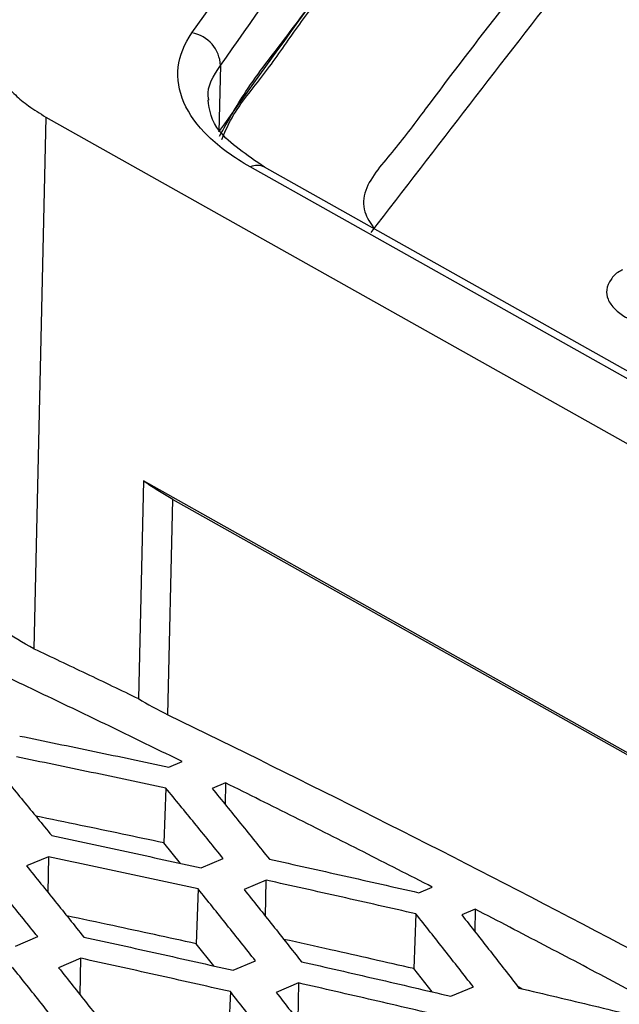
# Model space of a CAD drawing. Header units: millimetres. Extents: x -0.44 to 1.31, y -0.87 to 1.29.
# Tile 107 of 182: x 1.0696 to 1.07922, y -0.45722 to -0.44142. Entities that reach past the tile are written whole.
import ezdxf

# ---------------------------------------------------------------- set-up
doc = ezdxf.new("R2010")
doc.units = ezdxf.units.MM

msp = doc.modelspace()

# ---------------------------------------------------------------- linework, layer by layer
at = {"color": 7, "linetype": 'Continuous', "lineweight": 25}
for p, q in [((1.0728181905, -0.4421525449), (1.0727941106, -0.4432169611)), ((1.0700163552, -0.4429786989), (1.0698233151, -0.4515117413)), ((1.0700163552, -0.4429786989), (1.1009782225, -0.4603765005)), ((1.0998705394, -0.4587113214), (1.0732969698, -0.4437793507)), ((1.1000984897, -0.4587146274), (1.0735249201, -0.4437826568)), ((1.0715818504, -0.4488170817), (1.0715027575, -0.4523132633)), ((1.0991917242, -0.4643313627), (1.0715818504, -0.4488170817)), ((1.0719765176, -0.4525758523), (1.0720547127, -0.4491193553)), ((1.0720547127, -0.4491193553), (1.0986364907, -0.4640559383)), ((1.0719916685, -0.4534129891), (1.0722050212, -0.4533245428)), ((1.0719415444, -0.4537487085), (1.0719077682, -0.4546282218)), ((1.0728990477, -0.4536663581), (1.0726851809, -0.4537549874)), ((1.0728990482, -0.4536663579), (1.0728958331, -0.4540156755)), ((1.0721763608, -0.4549580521), (1.0719077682, -0.4546282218)), ((1.0700608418, -0.4548510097), (1.0697072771, -0.4549998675)), ((1.0700608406, -0.4548510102), (1.0700498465, -0.4554256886)), ((1.0725082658, -0.4550295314), (1.0728634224, -0.4548811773)), ((1.0735541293, -0.4552289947), (1.0731981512, -0.4553776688)), ((1.0735429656, -0.4558124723), (1.073554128, -0.4552289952)), ((1.0724597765, -0.4553681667), (1.0724260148, -0.4562473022)), ((1.076001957, -0.4554287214), (1.0762177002, -0.4553392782)), ((1.075954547, -0.4557682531), (1.0759207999, -0.456647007)), ((1.0769052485, -0.4556938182), (1.076689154, -0.4557833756)), ((1.0769052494, -0.4556938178), (1.0769019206, -0.4560554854)), ((1.0695302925, -0.4562844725), (1.069885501, -0.456133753)), ((1.07271087, -0.4566041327), (1.0724260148, -0.4562473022)), ((1.0705762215, -0.4564815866), (1.0702202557, -0.4566326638)), ((1.0705649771, -0.4570692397), (1.0705762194, -0.4564815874)), ((1.0730242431, -0.4566737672), (1.0733816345, -0.4565232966)), ((1.0762147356, -0.4570207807), (1.0759207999, -0.456647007)), ((1.0740692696, -0.456877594), (1.0737112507, -0.4570283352)), ((1.0740692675, -0.4568775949), (1.0740578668, -0.4574735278)), ((1.0729768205, -0.4570158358), (1.0729430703, -0.4578946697)), ((1.0765173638, -0.45709072), (1.076876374, -0.4569407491)), ((1.0776617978, -0.4569716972), (1.0775883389, -0.4569333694))]:
    msp.add_line(p, q, dxfattribs=at)
msp.add_arc((1.0722691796, -0.4421704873), 0.0005493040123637, 1.8718327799, 80.3884176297, dxfattribs=at)
at = {"color": 250, "linetype": 'Continuous', "lineweight": 25}
msp.add_arc((1.0734075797, -0.4440130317), 0.0002585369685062, 63.0082078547, 115.3299437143, dxfattribs=at)
at = {"color": 7, "linetype": 'Continuous', "lineweight": 25}
for points, knots in [([(1.02250424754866, -0.4506280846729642), (1.046034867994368, -0.4393931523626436), (1.069595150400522, -0.4296688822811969), (1.116482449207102, -0.4133624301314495), (1.139809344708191, -0.4067802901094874), (1.1628746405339, -0.4018101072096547)], [0, 0, 0, 0, 0.4999999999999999, 0.4999999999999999, 1, 1, 1, 1]), ([(1.083585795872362, -0.4215600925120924), (1.082876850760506, -0.421815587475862), (1.081458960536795, -0.4223265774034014), (1.079331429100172, -0.4231039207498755), (1.077203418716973, -0.4238892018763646), (1.075074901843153, -0.4246831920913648), (1.072945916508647, -0.425485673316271), (1.070816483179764, -0.4262966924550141), (1.068686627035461, -0.427116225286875), (1.066556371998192, -0.4279442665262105), (1.06442574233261, -0.4287808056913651), (1.062294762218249, -0.42962583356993), (1.060163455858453, -0.4304793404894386), (1.058031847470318, -0.4313413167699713), (1.055899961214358, -0.4322117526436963), (1.053767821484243, -0.4330906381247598), (1.051635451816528, -0.4339779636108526), (1.047512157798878, -0.4357098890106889), (1.041113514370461, -0.4384576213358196), (1.033780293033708, -0.4417213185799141), (1.027950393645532, -0.4443902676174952), (1.024359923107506, -0.4460618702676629), (1.021738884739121, -0.4472966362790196), (1.020194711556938, -0.4480291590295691), (1.019342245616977, -0.4484366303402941), (1.019076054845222, -0.4485639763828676), (1.01885166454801, -0.4486795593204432), (1.018524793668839, -0.4488601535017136), (1.018140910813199, -0.4490969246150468), (1.017717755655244, -0.449397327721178), (1.017333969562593, -0.4497135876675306), (1.016994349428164, -0.4500442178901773), (1.016695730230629, -0.450386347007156), (1.016537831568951, -0.4506226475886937), (1.016458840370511, -0.4507408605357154)], [0, 0, 0, 0, 0.0312650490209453, 0.0625300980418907, 0.0937951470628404, 0.12506019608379, 0.1563252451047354, 0.1875902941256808, 0.2188553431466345, 0.25012039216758, 0.2813854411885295, 0.3126504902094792, 0.3439155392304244, 0.3751805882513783, 0.4064456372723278, 0.4377106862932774, 0.468975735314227, 0.5002407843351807, 0.6190620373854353, 0.750342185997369, 0.8226465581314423, 0.8753862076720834, 0.9082063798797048, 0.9379160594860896, 0.9432589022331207, 0.9457295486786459, 0.9496314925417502, 0.95348376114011, 0.9611679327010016, 0.9688892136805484, 0.9766378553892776, 0.9844153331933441, 0.9922035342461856, 1, 1, 1, 1]), ([(1.020717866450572, -0.4493056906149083), (1.026082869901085, -0.4467441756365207), (1.031448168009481, -0.4442616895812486), (1.042179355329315, -0.439454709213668), (1.047545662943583, -0.4371300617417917), (1.063636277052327, -0.4303971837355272), (1.074355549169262, -0.426228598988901), (1.085054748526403, -0.4223849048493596)], [0, 0, 0, 0, 0.2500000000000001, 0.2500000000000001, 0.5000000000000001, 0.5000000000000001, 1, 1, 1, 1]), ([(1.020716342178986, -0.4494710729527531), (1.026081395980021, -0.4469110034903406), (1.03144672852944, -0.4444299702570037), (1.042177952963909, -0.4396259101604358), (1.047544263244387, -0.4373027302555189), (1.063634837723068, -0.4305742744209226), (1.074354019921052, -0.4264086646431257), (1.085053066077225, -0.4225679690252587)], [0, 0, 0, 0, 0.2499999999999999, 0.2499999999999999, 0.4999999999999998, 0.4999999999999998, 1, 1, 1, 1]), ([(1.072803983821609, -0.4432839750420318), (1.072937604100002, -0.4430446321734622), (1.073243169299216, -0.442497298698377), (1.073892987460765, -0.4416799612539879), (1.075775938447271, -0.4390858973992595), (1.077710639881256, -0.4365565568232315), (1.079519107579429, -0.4340915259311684), (1.080149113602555, -0.4333241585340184), (1.081587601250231, -0.432865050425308), (1.084217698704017, -0.4319305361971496), (1.086436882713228, -0.4311728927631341), (1.088203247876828, -0.4305698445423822)], [0, 0, 0, 0, 0.0478288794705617, 0.109375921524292, 0.1701633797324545, 0.582772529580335, 0.635792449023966, 0.6887259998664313, 0.7419060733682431, 0.7945694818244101, 1, 1, 1, 1]), ([(1.072843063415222, -0.4433368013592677), (1.072884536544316, -0.4432349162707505), (1.073025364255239, -0.4428889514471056), (1.073492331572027, -0.4423456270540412), (1.073965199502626, -0.4416547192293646), (1.074592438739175, -0.4407990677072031), (1.075349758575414, -0.4397533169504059), (1.076259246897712, -0.4385128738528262), (1.077201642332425, -0.4372322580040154), (1.078038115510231, -0.4361043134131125), (1.078755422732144, -0.435135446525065), (1.079262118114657, -0.4344666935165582), (1.079656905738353, -0.4339146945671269), (1.079943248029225, -0.4335895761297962), (1.080261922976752, -0.4333901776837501), (1.0804770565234, -0.4332767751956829), (1.080715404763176, -0.4331692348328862), (1.080969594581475, -0.4330778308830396), (1.081234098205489, -0.4329832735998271), (1.083642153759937, -0.432139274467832), (1.085972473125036, -0.4313374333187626), (1.088203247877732, -0.4305698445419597)], [0, 0, 0, 0, 0.0194996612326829, 0.0662137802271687, 0.1118244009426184, 0.1585831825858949, 0.2404121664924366, 0.3255145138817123, 0.4138907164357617, 0.5055411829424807, 0.5604209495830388, 0.616415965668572, 0.6460039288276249, 0.6760149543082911, 0.6859231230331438, 0.6960983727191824, 0.7066047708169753, 0.7171165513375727, 0.7262162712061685, 0.7379115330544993, 1, 1, 1, 1]), ([(1.076155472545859, -0.4318958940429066), (1.07558810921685, -0.4326698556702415), (1.075020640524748, -0.433445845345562), (1.073885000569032, -0.4350120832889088), (1.073316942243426, -0.4358001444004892), (1.072180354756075, -0.4373869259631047), (1.071611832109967, -0.4381855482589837), (1.070474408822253, -0.439792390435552), (1.069905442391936, -0.4406026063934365), (1.069336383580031, -0.4414155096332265)], [0, 0, 0, 0, 0.25, 0.25, 0.5, 0.5, 0.75, 0.75, 1, 1, 1, 1]), ([(1.07236089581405, -0.4416288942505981), (1.073375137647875, -0.4401867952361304), (1.074388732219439, -0.4387628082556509), (1.075908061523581, -0.4366500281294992), (1.076414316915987, -0.4359499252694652), (1.077426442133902, -0.4345576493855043), (1.077932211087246, -0.4338674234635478), (1.078437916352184, -0.4331784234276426)], [0, 0, 0, 0, 0.4999999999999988, 0.4999999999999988, 0.7499999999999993, 0.7499999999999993, 1, 1, 1, 1]), ([(1.087379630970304, -0.433621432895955), (1.085816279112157, -0.4341945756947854), (1.084058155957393, -0.4348391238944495), (1.081746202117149, -0.435608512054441), (1.081339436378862, -0.4361600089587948), (1.080739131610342, -0.436904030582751), (1.079837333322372, -0.4380533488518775), (1.078267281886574, -0.4400631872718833), (1.076751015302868, -0.4419698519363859), (1.075624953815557, -0.4435029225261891), (1.075133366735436, -0.4440346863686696), (1.075091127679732, -0.444479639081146), (1.075225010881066, -0.4446817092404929), (1.0752843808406, -0.4447713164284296)], [0, 0, 0, 0, 0.212022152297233, 0.2384370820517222, 0.2912247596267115, 0.344748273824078, 0.4288557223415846, 0.5790459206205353, 0.8472430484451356, 0.9002473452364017, 0.9531056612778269, 0.9792048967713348, 1, 1, 1, 1]), ([(1.072818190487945, -0.4421525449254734), (1.07383037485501, -0.4407110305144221), (1.074842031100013, -0.4392876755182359), (1.076358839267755, -0.4371758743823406), (1.076864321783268, -0.4364760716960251), (1.077875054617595, -0.4350844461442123), (1.078380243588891, -0.4343945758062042), (1.078885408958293, -0.4337058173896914)], [0, 0, 0, 0, 0.5000000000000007, 0.5000000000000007, 0.7500000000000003, 0.7500000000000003, 1, 1, 1, 1]), ([(1.072644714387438, -0.4367969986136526), (1.071484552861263, -0.437221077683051), (1.064056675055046, -0.4399362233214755), (1.050318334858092, -0.4456848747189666), (1.03774770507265, -0.4514571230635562), (1.031461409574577, -0.4543436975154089)], [0, 0, 0, 0, 0.0846984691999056, 0.542277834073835, 1, 1, 1, 1]), ([(1.075234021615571, -0.4448333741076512), (1.076290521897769, -0.443455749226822), (1.077346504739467, -0.4420895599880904), (1.078929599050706, -0.4400592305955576), (1.079720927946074, -0.4390488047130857), (1.080643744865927, -0.4378786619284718), (1.081039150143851, -0.4373790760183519), (1.081236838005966, -0.4371296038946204), (1.081304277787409, -0.437046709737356), (1.081428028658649, -0.4368795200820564), (1.081487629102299, -0.4367956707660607), (1.081566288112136, -0.4367144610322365)], [0, 0, 0, 0, 0.4999999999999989, 0.4999999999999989, 0.7499999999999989, 0.8749999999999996, 0.9375, 0.9375, 0.96875, 0.96875, 1, 1, 1, 1]), ([(1.069336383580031, -0.4414155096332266), (1.069315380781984, -0.4414513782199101), (1.06927471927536, -0.4415208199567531), (1.069227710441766, -0.441623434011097), (1.069193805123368, -0.4417205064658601), (1.069165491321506, -0.4418506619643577), (1.069167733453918, -0.4420199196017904), (1.069230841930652, -0.4422275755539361), (1.069347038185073, -0.4424317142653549), (1.069516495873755, -0.4426241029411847), (1.069739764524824, -0.4428074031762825), (1.069921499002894, -0.4429199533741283), (1.070016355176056, -0.4429786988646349)], [0, 0, 0, 0, 0.0687845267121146, 0.1331671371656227, 0.1933004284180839, 0.2493716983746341, 0.3723742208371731, 0.4996076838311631, 0.6263473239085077, 0.7497046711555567, 0.8693585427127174, 1, 1, 1, 1]), ([(1.073296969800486, -0.4437793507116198), (1.073030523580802, -0.4436296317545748), (1.072807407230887, -0.4434674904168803), (1.072445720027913, -0.4431163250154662), (1.072314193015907, -0.4429338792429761), (1.072149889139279, -0.4425556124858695), (1.072119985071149, -0.4423652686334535), (1.072164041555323, -0.4419877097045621), (1.072237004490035, -0.4418051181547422), (1.07236089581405, -0.4416288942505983)], [0, 0, 0, 0, 0.25, 0.25, 0.5, 0.5, 0.75, 0.75, 1, 1, 1, 1]), ([(1.073524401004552, -0.4437823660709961), (1.073241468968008, -0.4435890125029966), (1.072692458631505, -0.4432138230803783), (1.072642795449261, -0.4428679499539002), (1.072618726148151, -0.4427003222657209)], [0, 0, 0, 0, 0.5153491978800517, 1, 1, 1, 1]), ([(1.079271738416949, -0.4454311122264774), (1.07925369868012, -0.4454398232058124), (1.079164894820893, -0.4454827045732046), (1.079071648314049, -0.445592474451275), (1.079000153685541, -0.4457426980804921), (1.079025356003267, -0.4459069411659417), (1.079130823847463, -0.4460577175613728), (1.079267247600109, -0.4461596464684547), (1.07935918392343, -0.4462122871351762), (1.07938666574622, -0.4462270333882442), (1.079395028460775, -0.4462320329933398), (1.079397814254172, -0.4462336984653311)], [0, 0, 0, 0, 0.0420843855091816, 0.2071679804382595, 0.4039284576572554, 0.5803540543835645, 0.7706068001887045, 0.9362410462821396, 0.9808865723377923, 0.9936329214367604, 1, 1, 1, 1]), ([(1.072054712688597, -0.4491193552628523), (1.071907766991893, -0.4490347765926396), (1.071767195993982, -0.4489481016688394), (1.071619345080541, -0.4488441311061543), (1.07160048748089, -0.4488306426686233), (1.071581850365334, -0.4488170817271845)], [0, 0, 0, 0, 0.1249999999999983, 0.1249999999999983, 0.1435191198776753, 0.1435191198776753, 0.1435191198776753, 0.1435191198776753]), ([(1.069823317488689, -0.4515117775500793), (1.069647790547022, -0.4514144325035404), (1.069296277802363, -0.4512194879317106), (1.06901200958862, -0.4508823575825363), (1.068997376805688, -0.4506528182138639), (1.068990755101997, -0.4505489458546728)], [0, 0, 0, 0, 0.3531892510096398, 0.7073018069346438, 1, 1, 1, 1]), ([(1.069823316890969, -0.4515117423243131), (1.070103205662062, -0.4516443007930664), (1.070662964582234, -0.4519094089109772), (1.07122282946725, -0.4521786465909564), (1.071502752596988, -0.4523132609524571)], [0, 0, 0, 0, 0.5000166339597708, 1, 1, 1, 1]), ([(1.072205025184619, -0.4533245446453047), (1.071856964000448, -0.4531544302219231), (1.071160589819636, -0.4528140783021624), (1.070115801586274, -0.4523110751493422), (1.069419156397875, -0.4519807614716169), (1.069070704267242, -0.4518155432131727)], [0, 0, 0, 0, 0.3330900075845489, 0.6664209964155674, 1, 1, 1, 1]), ([(1.07197651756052, -0.4525758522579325), (1.074193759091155, -0.4536514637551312), (1.076411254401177, -0.4547698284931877), (1.080846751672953, -0.4570919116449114), (1.0830650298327, -0.4582958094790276), (1.089713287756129, -0.4620314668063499), (1.094139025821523, -0.4646882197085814), (1.098558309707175, -0.4675118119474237)], [0, 0, 0, 0, 0.25, 0.25, 0.5, 0.5, 1, 1, 1, 1]), ([(1.069596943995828, -0.4529136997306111), (1.069996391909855, -0.4529958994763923), (1.070794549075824, -0.4531601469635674), (1.071592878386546, -0.4533287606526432), (1.071991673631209, -0.4534129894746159)], [0, 0, 0, 0, 0.500462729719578, 1, 1, 1, 1]), ([(1.071941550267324, -0.4537487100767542), (1.071542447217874, -0.453664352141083), (1.070743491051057, -0.4534954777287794), (1.069944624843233, -0.4533310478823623), (1.069544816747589, -0.4532487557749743)], [0, 0, 0, 0, 0.4995305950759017, 1, 1, 1, 1]), ([(1.069194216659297, -0.4533951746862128), (1.069347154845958, -0.4535805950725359), (1.069652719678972, -0.4539510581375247), (1.069958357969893, -0.4543259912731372), (1.070111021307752, -0.4545132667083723)], [0, 0, 0, 0, 0.500509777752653, 1, 1, 1, 1]), ([(1.072863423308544, -0.4548811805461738), (1.072709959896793, -0.4546914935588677), (1.072402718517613, -0.4543117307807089), (1.072095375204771, -0.4539365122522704), (1.071941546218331, -0.4537487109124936)], [0, 0, 0, 0, 0.49948809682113, 1, 1, 1, 1]), ([(1.076217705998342, -0.4553392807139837), (1.075849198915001, -0.455150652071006), (1.075111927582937, -0.4547732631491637), (1.074005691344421, -0.4542156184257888), (1.073268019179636, -0.4538494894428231), (1.072899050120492, -0.4536663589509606)], [0, 0, 0, 0, 0.3330982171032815, 0.666428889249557, 0.9999999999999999, 0.9999999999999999, 0.9999999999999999, 0.9999999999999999]), ([(1.072685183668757, -0.4537549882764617), (1.072838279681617, -0.4539433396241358), (1.073144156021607, -0.454319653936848), (1.073450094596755, -0.4547004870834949), (1.073602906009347, -0.4548907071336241)], [0, 0, 0, 0, 0.5005160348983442, 1, 1, 1, 1]), ([(1.071907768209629, -0.4546282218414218), (1.07146350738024, -0.4545344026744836), (1.070778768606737, -0.4543897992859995), (1.070094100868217, -0.4542488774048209), (1.069853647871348, -0.4541993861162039)], [0, 0, 0, 0, 0.6488033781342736, 1, 1, 1, 1]), ([(1.070111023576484, -0.4545132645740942), (1.070510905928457, -0.4545982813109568), (1.071309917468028, -0.4547681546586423), (1.072109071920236, -0.4549424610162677), (1.072508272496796, -0.4550295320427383)], [0, 0, 0, 0, 0.500471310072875, 1, 1, 1, 1]), ([(1.072459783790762, -0.4553681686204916), (1.072060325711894, -0.4552809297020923), (1.0712606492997, -0.4551062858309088), (1.070461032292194, -0.454936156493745), (1.070060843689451, -0.4548510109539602)], [0, 0, 0, 0, 0.4995246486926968, 1, 1, 1, 1]), ([(1.069885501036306, -0.4561337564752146), (1.069732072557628, -0.4559432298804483), (1.069424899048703, -0.4555617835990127), (1.069117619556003, -0.4551848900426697), (1.068963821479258, -0.4549962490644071)], [0, 0, 0, 0, 0.499484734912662, 1, 1, 1, 1]), ([(1.069707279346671, -0.4549998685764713), (1.069860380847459, -0.455189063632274), (1.0701662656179, -0.4555670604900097), (1.070472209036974, -0.455949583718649), (1.070625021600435, -0.4561406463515)], [0, 0, 0, 0, 0.5005201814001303, 1, 1, 1, 1]), ([(1.073602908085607, -0.4548907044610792), (1.074003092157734, -0.4549793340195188), (1.074802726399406, -0.455156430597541), (1.075602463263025, -0.4553380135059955), (1.076001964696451, -0.455428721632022)], [0, 0, 0, 0, 0.5004588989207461, 1, 1, 1, 1]), ([(1.075954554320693, -0.4557682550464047), (1.075554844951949, -0.4556773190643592), (1.074754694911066, -0.455495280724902), (1.073954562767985, -0.4553178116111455), (1.073554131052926, -0.4552289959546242)], [0, 0, 0, 0, 0.4995430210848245, 1, 1, 1, 1]), ([(1.073381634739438, -0.4565233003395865), (1.073228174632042, -0.4563298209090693), (1.072920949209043, -0.4559424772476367), (1.072613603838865, -0.4555597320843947), (1.072459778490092, -0.4553681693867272)], [0, 0, 0, 0, 0.4995032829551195, 1, 1, 1, 1]), ([(1.073198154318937, -0.4553776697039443), (1.07335138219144, -0.4555697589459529), (1.073657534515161, -0.4559535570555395), (1.073963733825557, -0.4563419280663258), (1.074116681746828, -0.4565359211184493)], [0, 0, 0, 0, 0.50049553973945, 1, 1, 1, 1]), ([(1.07242601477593, -0.4562473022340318), (1.071981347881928, -0.4561502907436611), (1.07128952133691, -0.4559993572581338), (1.070597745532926, -0.4558521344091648), (1.070350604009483, -0.4557995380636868)], [0, 0, 0, 0, 0.6427433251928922, 1, 1, 1, 1]), ([(1.076876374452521, -0.4569407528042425), (1.076722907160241, -0.4567443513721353), (1.076415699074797, -0.456351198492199), (1.076108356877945, -0.4559626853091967), (1.07595454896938, -0.4557682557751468)], [0, 0, 0, 0, 0.4995548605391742, 1, 1, 1, 1]), ([(1.076689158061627, -0.4557833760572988), (1.076842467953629, -0.4559783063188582), (1.077148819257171, -0.4563678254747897), (1.077455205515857, -0.4567619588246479), (1.077608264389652, -0.4569588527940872)], [0, 0, 0, 0, 0.500438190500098, 0.9999999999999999, 0.9999999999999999, 0.9999999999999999, 0.9999999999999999]), ([(1.080227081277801, -0.457445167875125), (1.07985821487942, -0.4572478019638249), (1.079120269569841, -0.4568529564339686), (1.0780129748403, -0.4562691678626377), (1.077274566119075, -0.455885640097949), (1.076905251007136, -0.4556938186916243)], [0, 0, 0, 0, 0.3331387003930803, 0.6664693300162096, 1, 1, 1, 1]), ([(1.070625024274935, -0.4561406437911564), (1.071025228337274, -0.4562284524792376), (1.071824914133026, -0.4564039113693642), (1.072624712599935, -0.4565838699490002), (1.07302425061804, -0.4566737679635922)], [0, 0, 0, 0, 0.5004516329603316, 1, 1, 1, 1]), ([(1.0759207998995, -0.4566470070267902), (1.07547586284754, -0.4565458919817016), (1.074779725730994, -0.456387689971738), (1.074083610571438, -0.4562332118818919), (1.07383241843, -0.4561774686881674)], [0, 0, 0, 0, 0.6391514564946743, 1, 1, 1, 1]), ([(1.072976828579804, -0.4570158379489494), (1.07257708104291, -0.4569257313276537), (1.071776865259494, -0.4567453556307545), (1.070976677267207, -0.4565695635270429), (1.070576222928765, -0.4564815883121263)], [0, 0, 0, 0, 0.4995496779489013, 1, 1, 1, 1]), ([(1.074116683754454, -0.4565359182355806), (1.074517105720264, -0.4566273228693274), (1.075317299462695, -0.4568099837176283), (1.076117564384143, -0.4569971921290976), (1.076517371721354, -0.4570907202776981)], [0, 0, 0, 0, 0.5004062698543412, 1, 1, 1, 1]), ([(1.070403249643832, -0.4577859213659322), (1.070249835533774, -0.4575916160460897), (1.06994270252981, -0.4572026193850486), (1.069635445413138, -0.4568182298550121), (1.069481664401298, -0.4566258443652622)], [0, 0, 0, 0, 0.4995038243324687, 1, 1, 1, 1]), ([(1.07022025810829, -0.456632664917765), (1.070373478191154, -0.4568255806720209), (1.070679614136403, -0.4572110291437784), (1.070985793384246, -0.4576010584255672), (1.071138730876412, -0.4577958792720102)], [0, 0, 0, 0, 0.5004968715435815, 1, 1, 1, 1]), ([(1.076471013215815, -0.4574338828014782), (1.076071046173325, -0.4573400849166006), (1.075270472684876, -0.4571523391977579), (1.074469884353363, -0.4569692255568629), (1.074069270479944, -0.4568775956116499)], [0, 0, 0, 0, 0.4996006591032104, 1, 1, 1, 1]), ([(1.073898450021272, -0.45819337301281), (1.073745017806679, -0.457996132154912), (1.073437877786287, -0.4576012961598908), (1.073130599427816, -0.457211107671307), (1.072976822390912, -0.4570158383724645)], [0, 0, 0, 0, 0.4995513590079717, 1, 1, 1, 1]), ([(1.073711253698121, -0.4570283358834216), (1.0738645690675, -0.4572241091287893), (1.074170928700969, -0.4576153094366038), (1.074477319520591, -0.4580111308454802), (1.074630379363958, -0.4582088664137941)], [0, 0, 0, 0, 0.5004424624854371, 1, 1, 1, 1]), ([(1.077608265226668, -0.4569588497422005), (1.078008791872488, -0.4570538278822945), (1.078809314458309, -0.4572436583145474), (1.07960986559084, -0.4574380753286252), (1.080009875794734, -0.457535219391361)], [0, 0, 0, 0, 0.5003314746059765, 1, 1, 1, 1])]:
    msp.add_open_spline(points, degree=3, knots=knots, dxfattribs=at)
for points in [[(1.072794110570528, -0.4432169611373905), (1.074762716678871, -0.4404628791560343), (1.077056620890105, -0.4373343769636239), (1.079675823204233, -0.4338314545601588)], [(1.071502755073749, -0.4523133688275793), (1.071647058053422, -0.4524046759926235), (1.071807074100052, -0.4524915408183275), (1.07197651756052, -0.4525758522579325)]]:
    msp.add_open_spline(points, degree=3, dxfattribs=at)
at = {"color": 250, "linetype": 'Continuous', "lineweight": 25}
msp.add_open_spline([(1.072632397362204, -0.4427088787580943), (1.072628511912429, -0.4426898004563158), (1.072589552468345, -0.4424985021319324), (1.072709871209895, -0.442316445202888), (1.072818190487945, -0.4421525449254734)], degree=3, knots=[0, 0, 0, 0, 0.0997306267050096, 1, 1, 1, 1], dxfattribs=at)

doc.saveas('drawing.dxf')
